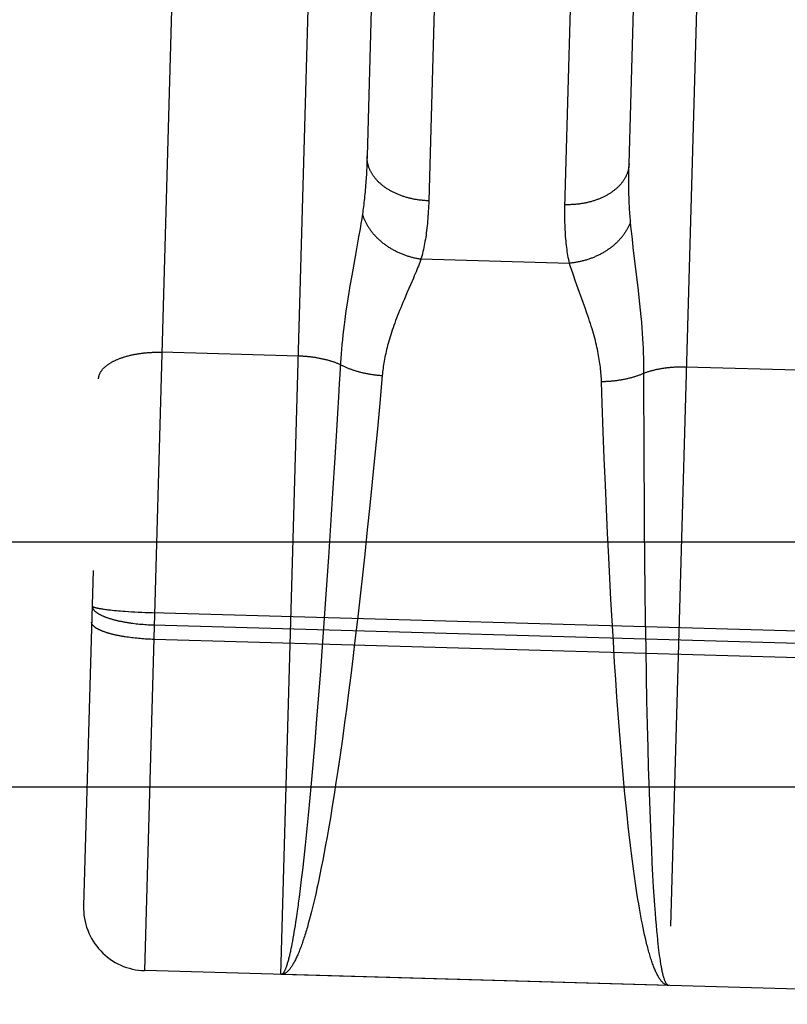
# Model space of a CAD drawing. Header units: inches. Extents: x 0 to 142, y 0 to 92.
# Tile 6 of 65: x 54.524 to 54.89, y 5.247 to 5.716. Entities that reach past the tile are written whole.
import ezdxf

# ---------------------------------------------------------------- set-up
doc = ezdxf.new("R2010")
doc.units = ezdxf.units.IN
doc.header["$LTSCALE"] = 7.824912
doc.header["$MEASUREMENT"] = 0
doc.linetypes.add('HIDDEN', pattern=[0.2, 0.1, -0.1])
doc.layers.get('0').update_dxf_attribs({"linetype": 'CONTINUOUS'})
doc.layers.add('02___PRT_ALL_AXES', color=7, linetype='CONTINUOUS')
doc.layers.add('DEFAULT_2', color=8, linetype='HIDDEN')

msp = doc.modelspace()

# ---------------------------------------------------------------- linework, layer by layer
at = {"color": 3, "linetype": 'Continuous'}
for p, q in [((34.33042, 5.46709), (57.17142, 5.46709)), ((57.28842, 5.35009), (34.21342, 5.35009))]:
    msp.add_line(p, q, dxfattribs=at)
at = {"layer": '02___PRT_ALL_AXES', "color": 8, "linetype": 'HIDDEN'}
msp.add_line((55.14865, 5.24655), (54.58388, 5.26259), dxfattribs=at)
at = {"layer": 'DEFAULT_2', "color": 8, "linetype": 'HIDDEN'}
for p, q in [((54.58388, 5.26259), (54.63456, 7.04687)), ((54.60372, 7.01773), (54.55474, 5.29344)), ((54.64885, 5.26074), (54.67187, 6.07121)), ((54.8568, 6.06596), (54.83378, 5.25549)), ((54.72915, 5.97473), (54.71935, 5.62965)), ((54.7843, 5.62654), (54.79409, 5.97156)), ((54.69866, 5.95796), (54.68994, 5.65088)), ((54.81489, 5.64733), (54.82362, 5.95441)), ((54.68987, 5.64845), (54.68977, 5.64607)), ((54.68994, 5.65088), (54.68987, 5.64845)), ((54.81479, 5.64252), (54.81483, 5.6449)), ((54.81483, 5.6449), (54.81489, 5.64733)), ((54.81477, 5.6402), (54.81479, 5.64252)), ((54.81477, 5.63792), (54.81477, 5.6402)), ((54.81478, 5.63569), (54.81477, 5.63792)), ((54.68736, 5.62108), (54.68699, 5.61877)), ((54.6877, 5.62329), (54.68736, 5.62108)), ((54.81578, 5.61744), (54.81556, 5.61966)), ((54.68659, 5.61633), (54.68591, 5.61242)), ((54.68699, 5.61877), (54.68659, 5.61633)), ((54.81602, 5.6151), (54.81578, 5.61744)), ((54.81629, 5.61264), (54.81602, 5.6151)), ((54.68591, 5.61242), (54.6849, 5.60672)), ((54.81937, 5.58683), (54.8169, 5.60732)), ((54.71565, 5.60193), (54.78645, 5.59991)), ((54.68261, 5.594), (54.68176, 5.58912)), ((54.71202, 5.59279), (54.71063, 5.58954)), ((54.78994, 5.58951), (54.78918, 5.59164)), ((54.68176, 5.58912), (54.68123, 5.58596)), ((54.71063, 5.58954), (54.70913, 5.58605)), ((54.79297, 5.58121), (54.78994, 5.58951)), ((54.81974, 5.5836), (54.81937, 5.58683)), ((54.68074, 5.58291), (54.68028, 5.57997)), ((54.68123, 5.58596), (54.68074, 5.58291)), ((54.70913, 5.58605), (54.70755, 5.58238)), ((54.82007, 5.58047), (54.81974, 5.5836)), ((54.68028, 5.57997), (54.67985, 5.57714)), ((54.79388, 5.57867), (54.79297, 5.58121)), ((54.82038, 5.57745), (54.82007, 5.58047)), ((54.82066, 5.57455), (54.82038, 5.57745)), ((54.67985, 5.57714), (54.67947, 5.57444)), ((54.8209, 5.57176), (54.82066, 5.57455)), ((54.67866, 5.5681), (54.67839, 5.56572)), ((54.67896, 5.57057), (54.67866, 5.5681)), ((54.82112, 5.56909), (54.8209, 5.57176)), ((54.8213, 5.56653), (54.82112, 5.56909)), ((54.67814, 5.56341), (54.67792, 5.56114)), ((54.67839, 5.56572), (54.67814, 5.56341)), ((54.82146, 5.56405), (54.8213, 5.56653)), ((54.8216, 5.56165), (54.82146, 5.56405)), ((54.67773, 5.55893), (54.67756, 5.55677)), ((54.67792, 5.56114), (54.67773, 5.55893)), ((54.82171, 5.55933), (54.8216, 5.56165)), ((54.8218, 5.55706), (54.82171, 5.55933)), ((54.65723, 5.55559), (54.59183, 5.55745)), ((54.6774, 5.55465), (54.67727, 5.55256)), ((54.67756, 5.55677), (54.6774, 5.55465)), ((54.82187, 5.55484), (54.8218, 5.55706)), ((54.82192, 5.55267), (54.82187, 5.55484)), ((54.67727, 5.55256), (54.67695, 5.54697)), ((54.82195, 5.55054), (54.82192, 5.55267)), ((54.90713, 5.5485), (54.84174, 5.55035)), ((54.67695, 5.54697), (54.67668, 5.54237)), ((54.69717, 5.54634), (54.69597, 5.53314)), ((54.67668, 5.54237), (54.67631, 5.53613)), ((54.80209, 5.53311), (54.80174, 5.54337)), ((54.82198, 5.53669), (54.82197, 5.54132)), ((54.67631, 5.53613), (54.67584, 5.52821)), ((54.82199, 5.53042), (54.82198, 5.53669)), ((54.69597, 5.53314), (54.69483, 5.52098)), ((54.80259, 5.51946), (54.80209, 5.53311)), ((54.82201, 5.52406), (54.82199, 5.53042)), ((54.67584, 5.52821), (54.67536, 5.52016)), ((54.69483, 5.52098), (54.69363, 5.50847)), ((54.82204, 5.51436), (54.82201, 5.52406)), ((54.67536, 5.52016), (54.67455, 5.50704)), ((54.80307, 5.50695), (54.80259, 5.51946)), ((54.82211, 5.49952), (54.82204, 5.51436)), ((54.67455, 5.50704), (54.67351, 5.49031)), ((54.69363, 5.50847), (54.69238, 5.49568)), ((54.80359, 5.49414), (54.80307, 5.50695)), ((54.82216, 5.49115), (54.82211, 5.49952)), ((54.69238, 5.49568), (54.69123, 5.48431)), ((54.80408, 5.48274), (54.80359, 5.49414)), ((54.67351, 5.49031), (54.67252, 5.47505)), ((54.82228, 5.4742), (54.82216, 5.49115)), ((54.69123, 5.48431), (54.69005, 5.4728)), ((54.80461, 5.4712), (54.80408, 5.48274)), ((54.67252, 5.47505), (54.67151, 5.45968)), ((54.82241, 5.45882), (54.82228, 5.4742)), ((54.69005, 5.4728), (54.68882, 5.4612)), ((54.80517, 5.45956), (54.80461, 5.4712)), ((54.68882, 5.4612), (54.68774, 5.45122)), ((54.67151, 5.45968), (54.67046, 5.4443)), ((54.80568, 5.44954), (54.80517, 5.45956)), ((54.82258, 5.4434), (54.82241, 5.45882)), ((54.68774, 5.45122), (54.68663, 5.44123)), ((54.80621, 5.4395), (54.80568, 5.44954)), ((54.67046, 5.4443), (54.6695, 5.4307)), ((54.68663, 5.44123), (54.68549, 5.43126)), ((54.82276, 5.42974), (54.82258, 5.4434)), ((54.80678, 5.42948), (54.80621, 5.4395)), ((54.56337, 5.43511), (54.56382, 5.43504)), ((54.56382, 5.43504), (54.5643, 5.43497)), ((54.5643, 5.43497), (54.56479, 5.43491)), ((54.56479, 5.43491), (54.56531, 5.43484)), ((54.56531, 5.43484), (54.56584, 5.43477)), ((54.56584, 5.43477), (54.56639, 5.4347)), ((54.56639, 5.4347), (54.56696, 5.43464)), ((54.56696, 5.43464), (54.56754, 5.43457)), ((54.56754, 5.43457), (54.56845, 5.43447)), ((54.56845, 5.43447), (54.56939, 5.43438)), ((54.56939, 5.43438), (54.57037, 5.43429)), ((54.57037, 5.43429), (54.57138, 5.4342)), ((54.57138, 5.4342), (54.57243, 5.43411)), ((54.57243, 5.43411), (54.5735, 5.43403)), ((54.5735, 5.43403), (54.5746, 5.43394)), ((54.5746, 5.43394), (54.5761, 5.43384)), ((54.5761, 5.43384), (54.57764, 5.43374)), ((54.57764, 5.43374), (54.57922, 5.43365)), ((54.57922, 5.43365), (54.58083, 5.43357)), ((54.58083, 5.43357), (54.58246, 5.43349)), ((54.58246, 5.43349), (54.58412, 5.43342)), ((54.58412, 5.43342), (54.58579, 5.43335)), ((54.58579, 5.43335), (54.58746, 5.43329)), ((54.58746, 5.43329), (55.15392, 5.4172)), ((54.57907, 5.42812), (54.57986, 5.42803)), ((54.57986, 5.42803), (54.58067, 5.42794)), ((54.58067, 5.42794), (54.58148, 5.42786)), ((54.58148, 5.42786), (54.5823, 5.42779)), ((54.5823, 5.42779), (54.58313, 5.42772)), ((54.58313, 5.42772), (54.58395, 5.42766)), ((54.58395, 5.42766), (54.58479, 5.4276)), ((54.58479, 5.4276), (54.58562, 5.42755)), ((54.58562, 5.42755), (54.58646, 5.42751)), ((54.58646, 5.42751), (54.5873, 5.42747)), ((54.5873, 5.42747), (54.58814, 5.42744)), ((54.58814, 5.42744), (55.15333, 5.41139)), ((54.6695, 5.4307), (54.66853, 5.41722)), ((54.68549, 5.43126), (54.68433, 5.42134)), ((54.80737, 5.4195), (54.80678, 5.42948)), ((54.82296, 5.4162), (54.82276, 5.42974)), ((54.57614, 5.42152), (54.57538, 5.42163)), ((54.57691, 5.42142), (54.57614, 5.42152)), ((54.57769, 5.42132), (54.57691, 5.42142)), ((54.57847, 5.42122), (54.57769, 5.42132)), ((54.57927, 5.42114), (54.57847, 5.42122)), ((54.58007, 5.42105), (54.57927, 5.42114)), ((54.58088, 5.42097), (54.58007, 5.42105)), ((54.5817, 5.4209), (54.58088, 5.42097)), ((54.58252, 5.42083), (54.5817, 5.4209)), ((54.58334, 5.42077), (54.58252, 5.42083)), ((54.58417, 5.42072), (54.58334, 5.42077)), ((54.58501, 5.42067), (54.58417, 5.42072)), ((54.58584, 5.42062), (54.58501, 5.42067)), ((54.58668, 5.42058), (54.58584, 5.42062)), ((54.58752, 5.42055), (54.58668, 5.42058)), ((54.58836, 5.42052), (54.58752, 5.42055)), ((55.15356, 5.40447), (54.58836, 5.42052)), ((54.68433, 5.42134), (54.68315, 5.41149)), ((54.80799, 5.40959), (54.80737, 5.4195)), ((54.66853, 5.41722), (54.66766, 5.40554)), ((54.82319, 5.40279), (54.82296, 5.4162)), ((54.68315, 5.41149), (54.68213, 5.4033)), ((54.80853, 5.40135), (54.80799, 5.40959)), ((54.66766, 5.40554), (54.66677, 5.39401)), ((54.68213, 5.4033), (54.6811, 5.39519)), ((54.80909, 5.39318), (54.80853, 5.40135)), ((54.82342, 5.3912), (54.82319, 5.40279)), ((54.6811, 5.39519), (54.68006, 5.38719)), ((54.66677, 5.39401), (54.66587, 5.38273)), ((54.80968, 5.38511), (54.80909, 5.39318)), ((54.82367, 5.37984), (54.82342, 5.3912)), ((54.68006, 5.38719), (54.67921, 5.38088)), ((54.81028, 5.37716), (54.80968, 5.38511)), ((54.66587, 5.38273), (54.66497, 5.37173)), ((54.67921, 5.38088), (54.67815, 5.37311)), ((54.81091, 5.36934), (54.81028, 5.37716)), ((54.82394, 5.36877), (54.82367, 5.37984)), ((54.66497, 5.37173), (54.66419, 5.36256)), ((54.67815, 5.37311), (54.67707, 5.3655)), ((54.81155, 5.36168), (54.81091, 5.36934)), ((54.8242, 5.35953), (54.82394, 5.36877)), ((54.66419, 5.36256), (54.6634, 5.35367)), ((54.67707, 5.3655), (54.67598, 5.35805)), ((54.81222, 5.35418), (54.81155, 5.36168)), ((54.67598, 5.35805), (54.6751, 5.35223)), ((54.82443, 5.35204), (54.8242, 5.35953)), ((54.6634, 5.35367), (54.66262, 5.34506)), ((54.6751, 5.35223), (54.67421, 5.34653)), ((54.81277, 5.34832), (54.81222, 5.35418)), ((54.82472, 5.3433), (54.82443, 5.35204)), ((54.81333, 5.34258), (54.81277, 5.34832)), ((54.66262, 5.34506), (54.66183, 5.33677)), ((54.67421, 5.34653), (54.67332, 5.34096)), ((54.8139, 5.33696), (54.81333, 5.34258)), ((54.82503, 5.33487), (54.82472, 5.3433)), ((54.67332, 5.34096), (54.67243, 5.33552)), ((54.66183, 5.33677), (54.66104, 5.32882)), ((54.67243, 5.33552), (54.67153, 5.33024)), ((54.81448, 5.33149), (54.8139, 5.33696)), ((54.82536, 5.32677), (54.82503, 5.33487)), ((54.66104, 5.32882), (54.66038, 5.32246)), ((54.67153, 5.33024), (54.67085, 5.32637)), ((54.81493, 5.32748), (54.81448, 5.33149)), ((54.67085, 5.32637), (54.67017, 5.32259)), ((54.81554, 5.32226), (54.81493, 5.32748)), ((54.82565, 5.32028), (54.82536, 5.32677)), ((54.66038, 5.32246), (54.65973, 5.31636)), ((54.67017, 5.32259), (54.66949, 5.31891)), ((54.81601, 5.31845), (54.81554, 5.32226)), ((54.82595, 5.31405), (54.82565, 5.32028)), ((54.65973, 5.31636), (54.65907, 5.31053)), ((54.6688, 5.31531), (54.66812, 5.31181)), ((54.66949, 5.31891), (54.6688, 5.31531)), ((54.81648, 5.31473), (54.81601, 5.31845)), ((54.81696, 5.3111), (54.81648, 5.31473)), ((54.65907, 5.31053), (54.65855, 5.30607)), ((54.66812, 5.31181), (54.66743, 5.30841)), ((54.81744, 5.30757), (54.81696, 5.3111)), ((54.82627, 5.30809), (54.82595, 5.31405)), ((54.65855, 5.30607), (54.65803, 5.30179)), ((54.66743, 5.30841), (54.66674, 5.30511)), ((54.81793, 5.30414), (54.81744, 5.30757)), ((54.8266, 5.3024), (54.82627, 5.30809)), ((54.65803, 5.30179), (54.65751, 5.2977)), ((54.66605, 5.30192), (54.66559, 5.29985)), ((54.81843, 5.30081), (54.81793, 5.30414)), ((54.81877, 5.29864), (54.81843, 5.30081)), ((54.82687, 5.29805), (54.8266, 5.3024)), ((54.66467, 5.29584), (54.66421, 5.29392)), ((54.66513, 5.29782), (54.66467, 5.29584)), ((54.66559, 5.29985), (54.66513, 5.29782)), ((54.81911, 5.29652), (54.81877, 5.29864)), ((54.81945, 5.29445), (54.81911, 5.29652)), ((54.82715, 5.29389), (54.82687, 5.29805)), ((54.65661, 5.29102), (54.65623, 5.28834)), ((54.657, 5.29381), (54.65661, 5.29102)), ((54.66375, 5.29204), (54.66329, 5.29021)), ((54.66421, 5.29392), (54.66375, 5.29204)), ((54.8198, 5.29243), (54.81945, 5.29445)), ((54.82015, 5.29045), (54.8198, 5.29243)), ((54.82744, 5.28993), (54.82715, 5.29389)), ((54.65623, 5.28834), (54.65585, 5.28578)), ((54.66237, 5.2867), (54.66191, 5.28503)), ((54.66283, 5.28843), (54.66237, 5.2867)), ((54.66329, 5.29021), (54.66283, 5.28843)), ((54.8205, 5.28852), (54.82015, 5.29045)), ((54.82086, 5.28665), (54.8205, 5.28852)), ((54.82121, 5.28482), (54.82086, 5.28665)), ((54.82767, 5.28708), (54.82744, 5.28993)), ((54.8279, 5.28435), (54.82767, 5.28708)), ((54.65534, 5.28255), (54.65509, 5.28101)), ((54.6556, 5.28414), (54.65534, 5.28255)), ((54.65585, 5.28578), (54.6556, 5.28414)), ((54.82157, 5.28305), (54.82121, 5.28482)), ((54.82194, 5.28132), (54.82157, 5.28305)), ((54.82813, 5.28173), (54.8279, 5.28435)), ((54.82837, 5.27923), (54.82813, 5.28173)), ((54.65459, 5.2781), (54.65434, 5.27672)), ((54.65484, 5.27953), (54.65459, 5.2781)), ((54.65509, 5.28101), (54.65484, 5.27953)), ((54.8223, 5.27965), (54.82194, 5.28132)), ((54.82267, 5.27803), (54.8223, 5.27965)), ((54.82853, 5.27763), (54.82837, 5.27923)), ((54.65409, 5.2754), (54.65385, 5.27414)), ((54.65434, 5.27672), (54.65409, 5.2754)), ((54.82895, 5.27386), (54.82878, 5.27533)), ((54.82912, 5.27244), (54.82895, 5.27386)), ((54.82929, 5.27108), (54.82912, 5.27244)), ((54.82946, 5.26978), (54.82929, 5.27108)), ((54.82964, 5.26853), (54.82946, 5.26978)), ((54.82981, 5.26733), (54.82964, 5.26853)), ((54.83378, 5.25549), (54.64885, 5.26074))]:
    msp.add_line(p, q, dxfattribs=at)
for points in [[(54.71935, 5.62965), (54.71893, 5.62967), (54.71851, 5.62968), (54.71809, 5.62971), (54.71767, 5.62973), (54.71725, 5.62976), (54.71684, 5.6298), (54.71642, 5.62983), (54.716, 5.62988), (54.71558, 5.62992), (54.71517, 5.62997), (54.71475, 5.63003), (54.71434, 5.63008), (54.71393, 5.63014), (54.71351, 5.63021), (54.7131, 5.63028), (54.7127, 5.63035), (54.71229, 5.63043), (54.71188, 5.63051), (54.71148, 5.6306), (54.71107, 5.63068), (54.71067, 5.63078), (54.71027, 5.63087), (54.70988, 5.63097), (54.70948, 5.63108), (54.70909, 5.63118), (54.7087, 5.6313), (54.70831, 5.63141), (54.70792, 5.63153), (54.70754, 5.63165), (54.70716, 5.63178), (54.70678, 5.63191), (54.7064, 5.63204), (54.70603, 5.63218), (54.70565, 5.63232), (54.70529, 5.63246), (54.70492, 5.63261), (54.70456, 5.63276), (54.7042, 5.63291), (54.70384, 5.63307), (54.70349, 5.63323), (54.70314, 5.63339), (54.70279, 5.63356), (54.70245, 5.63373), (54.70211, 5.6339), (54.70177, 5.63408), (54.70144, 5.63426), (54.70111, 5.63444), (54.70078, 5.63463), (54.70046, 5.63482), (54.70014, 5.63501), (54.69983, 5.6352), (54.69952, 5.6354), (54.69921, 5.6356), (54.69891, 5.63581), (54.69861, 5.63601), (54.69832, 5.63622), (54.69803, 5.63643), (54.69774, 5.63665), (54.69746, 5.63686), (54.69719, 5.63708), (54.69691, 5.63731), (54.69665, 5.63753), (54.69638, 5.63776), (54.69613, 5.63799), (54.69587, 5.63822), (54.69562, 5.63845), (54.69538, 5.63869), (54.69514, 5.63893), (54.69491, 5.63917), (54.69468, 5.63941), (54.69445, 5.63966), (54.69423, 5.63991), (54.69402, 5.64016), (54.69381, 5.64041), (54.69361, 5.64066), (54.69341, 5.64092), (54.69321, 5.64117), (54.69302, 5.64143), (54.69284, 5.64169), (54.69266, 5.64195), (54.69249, 5.64222), (54.69232, 5.64248), (54.69216, 5.64275), (54.69201, 5.64302), (54.69185, 5.64328), (54.69171, 5.64355), (54.69157, 5.64383), (54.69144, 5.6441), (54.69131, 5.64437), (54.69118, 5.64465), (54.69107, 5.64493), (54.69096, 5.6452), (54.69085, 5.64548), (54.69075, 5.64576), (54.69066, 5.64604), (54.69057, 5.64632), (54.69048, 5.6466), (54.69041, 5.64689), (54.69034, 5.64717), (54.69027, 5.64745), (54.69021, 5.64774), (54.69016, 5.64802), (54.69011, 5.6483), (54.69007, 5.64859), (54.69003, 5.64887), (54.69, 5.64916), (54.68998, 5.64945), (54.68996, 5.64973), (54.68995, 5.65002), (54.68994, 5.6503), (54.68994, 5.65059), (54.68994, 5.65088)], [(54.68977, 5.64607), (54.68966, 5.64375), (54.6896, 5.6426)], [(54.81489, 5.64733), (54.81488, 5.64704), (54.81487, 5.64676), (54.81484, 5.64647), (54.81481, 5.64619), (54.81478, 5.6459), (54.81474, 5.64562), (54.81469, 5.64533), (54.81464, 5.64505), (54.81458, 5.64477), (54.81452, 5.64449), (54.81445, 5.64421), (54.81437, 5.64393), (54.81429, 5.64365), (54.8142, 5.64337), (54.81411, 5.64309), (54.81401, 5.64282), (54.81391, 5.64254), (54.8138, 5.64227), (54.81368, 5.64199), (54.81356, 5.64172), (54.81343, 5.64145), (54.8133, 5.64118), (54.81316, 5.64091), (54.81302, 5.64065), (54.81287, 5.64038), (54.81272, 5.64012), (54.81256, 5.63986), (54.81239, 5.6396), (54.81222, 5.63934), (54.81204, 5.63908), (54.81186, 5.63883), (54.81167, 5.63857), (54.81148, 5.63832), (54.81128, 5.63807), (54.81108, 5.63782), (54.81087, 5.63758), (54.81066, 5.63734), (54.81044, 5.63709), (54.81022, 5.63686), (54.80999, 5.63662), (54.80976, 5.63638), (54.80952, 5.63615), (54.80928, 5.63592), (54.80903, 5.6357), (54.80878, 5.63547), (54.80852, 5.63525), (54.80826, 5.63503), (54.80799, 5.63481), (54.80772, 5.6346), (54.80744, 5.63438), (54.80716, 5.63418), (54.80688, 5.63397), (54.80659, 5.63377), (54.8063, 5.63356), (54.806, 5.63337), (54.8057, 5.63317), (54.8054, 5.63298), (54.80509, 5.63279), (54.80477, 5.6326), (54.80446, 5.63242), (54.80414, 5.63224), (54.80381, 5.63206), (54.80348, 5.63189), (54.80315, 5.63172), (54.80282, 5.63155), (54.80248, 5.63139), (54.80213, 5.63123), (54.80179, 5.63107), (54.80144, 5.63092), (54.80109, 5.63077), (54.80073, 5.63062), (54.80037, 5.63048), (54.80001, 5.63034), (54.79964, 5.6302), (54.79928, 5.63007), (54.79891, 5.62994), (54.79853, 5.62981), (54.79816, 5.62969), (54.79778, 5.62957), (54.7974, 5.62945), (54.79701, 5.62934), (54.79663, 5.62924), (54.79624, 5.62913), (54.79585, 5.62903), (54.79545, 5.62894), (54.79506, 5.62884), (54.79466, 5.62875), (54.79426, 5.62867), (54.79386, 5.62859), (54.79346, 5.62851), (54.79306, 5.62844), (54.79265, 5.62837), (54.79224, 5.6283), (54.79184, 5.62824), (54.79143, 5.62818), (54.79101, 5.62813), (54.7906, 5.62808), (54.79019, 5.62803), (54.78977, 5.62799), (54.78936, 5.62795), (54.78894, 5.62792), (54.78853, 5.62789), (54.78811, 5.62786), (54.78769, 5.62784), (54.78727, 5.62782), (54.78685, 5.62781), (54.78643, 5.6278), (54.78601, 5.62779), (54.78559, 5.62779), (54.78517, 5.62779), (54.78475, 5.6278), (54.78433, 5.62781)], [(54.6896, 5.6426), (54.68947, 5.64035), (54.6894, 5.63925), (54.68932, 5.63815), (54.68924, 5.63707), (54.68915, 5.63601), (54.68907, 5.63495), (54.68897, 5.63391), (54.68888, 5.63288), (54.68878, 5.63186), (54.68867, 5.63086), (54.68856, 5.62987), (54.68845, 5.62889), (54.68834, 5.62792), (54.68822, 5.62697), (54.6881, 5.62603), (54.68797, 5.6251), (54.68784, 5.62419), (54.6877, 5.62329)], [(54.81556, 5.61966), (54.81548, 5.62056), (54.8154, 5.62148), (54.81533, 5.62242), (54.81526, 5.62336), (54.8152, 5.62432), (54.81514, 5.62529), (54.81508, 5.62627), (54.81503, 5.62727), (54.81498, 5.62828), (54.81494, 5.6293), (54.8149, 5.63033), (54.81487, 5.63138), (54.81484, 5.63244), (54.81481, 5.63351), (54.8148, 5.63459), (54.81478, 5.63569)], [(54.71935, 5.62965), (54.71931, 5.62839), (54.71926, 5.62714), (54.71921, 5.62591), (54.71914, 5.62469), (54.71907, 5.62349), (54.71899, 5.62231), (54.7189, 5.62114), (54.7188, 5.61998), (54.71869, 5.61885), (54.71858, 5.61773), (54.71846, 5.61662), (54.71833, 5.61553), (54.71819, 5.61446), (54.71804, 5.6134), (54.71788, 5.61236), (54.71772, 5.61133), (54.71755, 5.61032), (54.71737, 5.60933), (54.71718, 5.60835), (54.71699, 5.60739), (54.71678, 5.60644), (54.71657, 5.60551), (54.71636, 5.60459), (54.71613, 5.60369), (54.7159, 5.6028), (54.71565, 5.60193)], [(54.78645, 5.59991), (54.78626, 5.6008), (54.78607, 5.6017), (54.7859, 5.60261), (54.78573, 5.60354), (54.78558, 5.60448), (54.78543, 5.60544), (54.78529, 5.60642), (54.78515, 5.6074), (54.78503, 5.60841), (54.78492, 5.60943), (54.78481, 5.61046), (54.78472, 5.61151), (54.78463, 5.61257), (54.78455, 5.61365), (54.78448, 5.61475), (54.78442, 5.61586), (54.78437, 5.61698), (54.78433, 5.61812), (54.7843, 5.61928), (54.78427, 5.62045), (54.78426, 5.62164), (54.78426, 5.62284), (54.78426, 5.62406), (54.78427, 5.62529), (54.7843, 5.62654)], [(54.6877, 5.62329), (54.68781, 5.62295), (54.68791, 5.62261), (54.68803, 5.62228), (54.68815, 5.62194), (54.68827, 5.62161), (54.6884, 5.62127), (54.68854, 5.62094), (54.68868, 5.62061), (54.68883, 5.62027), (54.68898, 5.61994), (54.68914, 5.61961), (54.6893, 5.61929), (54.68947, 5.61896), (54.68965, 5.61863), (54.68983, 5.61831), (54.69001, 5.61799), (54.6902, 5.61766), (54.6904, 5.61735), (54.6906, 5.61703), (54.69081, 5.61671), (54.69102, 5.6164), (54.69124, 5.61608), (54.69146, 5.61577), (54.69169, 5.61546), (54.69192, 5.61516), (54.69216, 5.61485), (54.6924, 5.61455), (54.69264, 5.61425), (54.6929, 5.61395), (54.69315, 5.61365), (54.69341, 5.61336), (54.69368, 5.61307), (54.69395, 5.61278), (54.69422, 5.61249), (54.6945, 5.61221), (54.69479, 5.61193), (54.69508, 5.61165), (54.69537, 5.61137), (54.69567, 5.6111), (54.69597, 5.61083), (54.69627, 5.61056), (54.69658, 5.6103), (54.69689, 5.61004), (54.69721, 5.60978), (54.69753, 5.60953), (54.69786, 5.60928), (54.69819, 5.60903), (54.69852, 5.60878), (54.69885, 5.60854), (54.69919, 5.6083), (54.69954, 5.60807), (54.69988, 5.60784), (54.70023, 5.60761), (54.70058, 5.60739), (54.70094, 5.60717), (54.7013, 5.60695), (54.70166, 5.60674), (54.70203, 5.60653), (54.70239, 5.60632), (54.70277, 5.60612), (54.70314, 5.60592), (54.70352, 5.60573), (54.70389, 5.60554), (54.70428, 5.60536), (54.70466, 5.60517), (54.70505, 5.605), (54.70543, 5.60482), (54.70583, 5.60466), (54.70622, 5.60449), (54.70661, 5.60433), (54.70701, 5.60417), (54.70741, 5.60402), (54.70781, 5.60387), (54.70821, 5.60373), (54.70862, 5.60359), (54.70902, 5.60346), (54.70943, 5.60333), (54.70984, 5.6032), (54.71025, 5.60308), (54.71066, 5.60296), (54.71107, 5.60285), (54.71148, 5.60274), (54.7119, 5.60264), (54.71231, 5.60254), (54.71273, 5.60245), (54.71314, 5.60236), (54.71356, 5.60228), (54.71398, 5.6022), (54.7144, 5.60212), (54.71482, 5.60205), (54.71524, 5.60199), (54.71565, 5.60193)], [(54.81556, 5.61966), (54.81544, 5.61932), (54.81532, 5.61899), (54.81518, 5.61867), (54.81505, 5.61834), (54.8149, 5.61801), (54.81475, 5.61768), (54.8146, 5.61736), (54.81444, 5.61703), (54.81427, 5.61671), (54.8141, 5.61639), (54.81392, 5.61607), (54.81374, 5.61575), (54.81355, 5.61544), (54.81336, 5.61512), (54.81316, 5.61481), (54.81296, 5.61449), (54.81275, 5.61418), (54.81254, 5.61388), (54.81232, 5.61357), (54.81209, 5.61327), (54.81186, 5.61296), (54.81163, 5.61266), (54.81139, 5.61237), (54.81115, 5.61207), (54.8109, 5.61178), (54.81064, 5.61148), (54.81038, 5.6112), (54.81012, 5.61091), (54.80985, 5.61063), (54.80958, 5.61035), (54.8093, 5.61007), (54.80902, 5.60979), (54.80873, 5.60952), (54.80844, 5.60925), (54.80815, 5.60898), (54.80785, 5.60872), (54.80754, 5.60845), (54.80724, 5.6082), (54.80692, 5.60794), (54.80661, 5.60769), (54.80629, 5.60744), (54.80597, 5.60719), (54.80564, 5.60695), (54.80531, 5.60671), (54.80497, 5.60648), (54.80463, 5.60624), (54.80429, 5.60601), (54.80395, 5.60579), (54.8036, 5.60557), (54.80324, 5.60535), (54.80289, 5.60513), (54.80253, 5.60492), (54.80217, 5.60472), (54.8018, 5.60451), (54.80144, 5.60431), (54.80106, 5.60412), (54.80069, 5.60392), (54.80031, 5.60374), (54.79994, 5.60355), (54.79955, 5.60337), (54.79917, 5.6032), (54.79878, 5.60303), (54.79839, 5.60286), (54.798, 5.60269), (54.79761, 5.60253), (54.79721, 5.60238), (54.79681, 5.60223), (54.79642, 5.60208), (54.79601, 5.60194), (54.79561, 5.6018), (54.79521, 5.60167), (54.7948, 5.60154), (54.79439, 5.60142), (54.79398, 5.60129), (54.79357, 5.60118), (54.79316, 5.60107), (54.79274, 5.60096), (54.79233, 5.60086), (54.79191, 5.60076), (54.7915, 5.60067), (54.79108, 5.60058), (54.79066, 5.6005), (54.79024, 5.60042), (54.78982, 5.60034), (54.7894, 5.60027), (54.78898, 5.60021), (54.78856, 5.60015), (54.78813, 5.60009), (54.78771, 5.60004), (54.78729, 5.59999), (54.78687, 5.59995), (54.78645, 5.59991)], [(54.8169, 5.60732), (54.81643, 5.61136), (54.81629, 5.61264)], [(54.6849, 5.60672), (54.68406, 5.6021), (54.68261, 5.594)], [(54.71565, 5.60193), (54.71536, 5.60112), (54.71505, 5.60029), (54.71473, 5.59944), (54.71439, 5.59856), (54.71403, 5.59766), (54.71366, 5.59674), (54.71328, 5.59579)], [(54.78918, 5.59164), (54.78847, 5.59366), (54.78814, 5.59463), (54.78782, 5.59557), (54.78752, 5.59649), (54.78723, 5.59738), (54.78696, 5.59825), (54.7867, 5.59909), (54.78645, 5.59991)], [(54.71328, 5.59579), (54.71246, 5.59382), (54.71202, 5.59279)], [(54.70755, 5.58238), (54.70703, 5.58113), (54.70598, 5.57863)], [(54.70598, 5.57863), (54.70547, 5.57738), (54.70498, 5.57614), (54.70449, 5.57491), (54.70403, 5.5737), (54.70357, 5.57251), (54.70314, 5.57134), (54.70272, 5.57019), (54.70232, 5.56905), (54.70194, 5.56794), (54.70158, 5.56685), (54.70123, 5.56577), (54.7009, 5.56472), (54.70059, 5.56369), (54.7003, 5.56267), (54.70002, 5.56167), (54.69975, 5.56069), (54.6995, 5.55972), (54.69926, 5.55876), (54.69904, 5.55782), (54.69883, 5.55689), (54.69863, 5.55597), (54.69844, 5.55506), (54.69826, 5.55415), (54.6981, 5.55326), (54.69795, 5.55237), (54.69781, 5.55149), (54.69768, 5.55062), (54.69756, 5.54975), (54.69745, 5.54889), (54.69735, 5.54804), (54.69726, 5.54719), (54.69717, 5.54634)], [(54.80174, 5.54337), (54.80171, 5.54422), (54.80167, 5.54507), (54.80162, 5.54593), (54.80155, 5.5468), (54.80148, 5.54767), (54.8014, 5.54855), (54.80131, 5.54943), (54.80121, 5.55033), (54.8011, 5.55123), (54.80097, 5.55214), (54.80084, 5.55306), (54.80069, 5.55399), (54.80053, 5.55494), (54.80036, 5.55589), (54.80018, 5.55686), (54.79999, 5.55784), (54.79978, 5.55884), (54.79955, 5.55985), (54.79931, 5.56088), (54.79906, 5.56193), (54.79879, 5.563), (54.79851, 5.56409), (54.79821, 5.5652), (54.79789, 5.56634), (54.79756, 5.56749), (54.7972, 5.56867), (54.79684, 5.56986), (54.79646, 5.57108), (54.79606, 5.57231), (54.79564, 5.57356), (54.79522, 5.57483), (54.79478, 5.57611), (54.79388, 5.57867)], [(54.67947, 5.57444), (54.67929, 5.57312), (54.67896, 5.57057)], [(54.56188, 5.5447), (54.56189, 5.54489), (54.5619, 5.54508), (54.56192, 5.54527), (54.56195, 5.54546), (54.56198, 5.54565), (54.56202, 5.54584), (54.56206, 5.54603), (54.56211, 5.54622), (54.56217, 5.54641), (54.56223, 5.54659), (54.56229, 5.54678), (54.56237, 5.54697), (54.56245, 5.54715), (54.56253, 5.54734), (54.56262, 5.54752), (54.56272, 5.54771), (54.56282, 5.54789), (54.56293, 5.54807), (54.56304, 5.54825), (54.56316, 5.54843), (54.56328, 5.54861), (54.56341, 5.54879), (54.56355, 5.54897), (54.56369, 5.54914), (54.56384, 5.54932), (54.56399, 5.54949), (54.56415, 5.54967), (54.56431, 5.54984), (54.56448, 5.55001), (54.56465, 5.55018), (54.56483, 5.55035), (54.56502, 5.55051), (54.56521, 5.55068), (54.5654, 5.55084), (54.5656, 5.55101), (54.56581, 5.55117), (54.56602, 5.55133), (54.56623, 5.55149), (54.56645, 5.55165), (54.56668, 5.5518), (54.56691, 5.55196), (54.56715, 5.55211), (54.56739, 5.55226), (54.56763, 5.55241), (54.56788, 5.55256), (54.56814, 5.5527), (54.5684, 5.55285), (54.56866, 5.55299), (54.56893, 5.55313), (54.5692, 5.55327), (54.56948, 5.55341), (54.56976, 5.55354), (54.57005, 5.55367), (54.57034, 5.5538), (54.57064, 5.55393), (54.57093, 5.55406), (54.57124, 5.55419), (54.57155, 5.55431), (54.57186, 5.55443), (54.57217, 5.55455), (54.57249, 5.55467), (54.57281, 5.55478), (54.57314, 5.55489), (54.57347, 5.55501), (54.5738, 5.55511), (54.57414, 5.55522), (54.57448, 5.55532), (54.57483, 5.55543), (54.57518, 5.55552), (54.57553, 5.55562), (54.57588, 5.55572), (54.57624, 5.55581), (54.5766, 5.5559), (54.57696, 5.55599), (54.57733, 5.55607), (54.5777, 5.55616), (54.57807, 5.55624), (54.57845, 5.55631), (54.57882, 5.55639), (54.5792, 5.55646), (54.57959, 5.55653), (54.57997, 5.5566), (54.58036, 5.55667), (54.58075, 5.55673), (54.58114, 5.55679), (54.58153, 5.55685), (54.58193, 5.5569), (54.58233, 5.55696), (54.58273, 5.55701), (54.58313, 5.55706), (54.58353, 5.5571), (54.58394, 5.55714), (54.58434, 5.55718), (54.58475, 5.55722), (54.58516, 5.55726), (54.58557, 5.55729), (54.58598, 5.55732), (54.58639, 5.55734), (54.58681, 5.55737), (54.58722, 5.55739), (54.58764, 5.55741), (54.58806, 5.55742), (54.58847, 5.55744), (54.58889, 5.55745), (54.58931, 5.55746), (54.58973, 5.55746), (54.59015, 5.55746), (54.59057, 5.55746), (54.59099, 5.55746), (54.59141, 5.55746), (54.59183, 5.55745)], [(54.67722, 5.55152), (54.67692, 5.55165), (54.67661, 5.55178), (54.6763, 5.55191), (54.67599, 5.55204), (54.67567, 5.55216), (54.67536, 5.55228), (54.67503, 5.5524), (54.67471, 5.55252), (54.67438, 5.55264), (54.67405, 5.55275), (54.67371, 5.55287), (54.67337, 5.55298), (54.67303, 5.55309), (54.67269, 5.55319), (54.67234, 5.5533), (54.67199, 5.5534), (54.67163, 5.5535), (54.67128, 5.5536), (54.67092, 5.55369), (54.67056, 5.55379), (54.67019, 5.55388), (54.66983, 5.55397), (54.66946, 5.55406), (54.66909, 5.55414), (54.66871, 5.55422), (54.66834, 5.5543), (54.66796, 5.55438), (54.66758, 5.55446), (54.6672, 5.55453), (54.66682, 5.5546), (54.66643, 5.55467), (54.66604, 5.55474), (54.66566, 5.5548), (54.66527, 5.55487), (54.66487, 5.55492), (54.66448, 5.55498), (54.66408, 5.55504), (54.66369, 5.55509), (54.66329, 5.55514), (54.66289, 5.55519), (54.66249, 5.55523), (54.66209, 5.55527), (54.66169, 5.55531), (54.66129, 5.55535), (54.66088, 5.55539), (54.66048, 5.55542), (54.66007, 5.55545), (54.65967, 5.55548), (54.65926, 5.5555), (54.65886, 5.55553), (54.65845, 5.55555), (54.65804, 5.55556), (54.65763, 5.55558), (54.65723, 5.55559)], [(54.67722, 5.55152), (54.67753, 5.55136), (54.67784, 5.5512), (54.67816, 5.55105), (54.67849, 5.55089), (54.67881, 5.55074), (54.67915, 5.55059), (54.67948, 5.55044), (54.67982, 5.5503), (54.68016, 5.55015), (54.68051, 5.55001), (54.68086, 5.54987), (54.68121, 5.54974), (54.68156, 5.5496), (54.68192, 5.54947), (54.68228, 5.54934), (54.68265, 5.54921), (54.68302, 5.54909), (54.68339, 5.54896), (54.68376, 5.54884), (54.68414, 5.54872), (54.68452, 5.54861), (54.6849, 5.54849), (54.68528, 5.54838), (54.68567, 5.54827), (54.68606, 5.54817), (54.68645, 5.54807), (54.68685, 5.54796), (54.68724, 5.54787), (54.68764, 5.54777), (54.68804, 5.54768), (54.68844, 5.54759), (54.68884, 5.5475), (54.68925, 5.54742), (54.68966, 5.54733), (54.69007, 5.54726), (54.69048, 5.54718), (54.69089, 5.54711), (54.6913, 5.54703), (54.69171, 5.54697), (54.69213, 5.5469), (54.69255, 5.54684), (54.69296, 5.54678), (54.69338, 5.54672), (54.6938, 5.54667), (54.69422, 5.54662), (54.69464, 5.54657), (54.69506, 5.54652), (54.69548, 5.54648), (54.69591, 5.54644), (54.69633, 5.5464), (54.69675, 5.54637), (54.69717, 5.54634)], [(54.82197, 5.54132), (54.82196, 5.54845), (54.82195, 5.55054)], [(54.84174, 5.55035), (54.84134, 5.55036), (54.84093, 5.55036), (54.84052, 5.55037), (54.84011, 5.55037), (54.83971, 5.55036), (54.8393, 5.55036), (54.83889, 5.55035), (54.83849, 5.55034), (54.83808, 5.55033), (54.83768, 5.55032), (54.83728, 5.5503), (54.83687, 5.55028), (54.83647, 5.55026), (54.83607, 5.55023), (54.83567, 5.5502), (54.83527, 5.55017), (54.83487, 5.55014), (54.83448, 5.55011), (54.83408, 5.55007), (54.83369, 5.55003), (54.8333, 5.54999), (54.83291, 5.54994), (54.83252, 5.5499), (54.83213, 5.54985), (54.83175, 5.5498), (54.83136, 5.54974), (54.83098, 5.54968), (54.8306, 5.54963), (54.83023, 5.54956), (54.82985, 5.5495), (54.82948, 5.54943), (54.82911, 5.54937), (54.82874, 5.54929), (54.82837, 5.54922), (54.82801, 5.54915), (54.82765, 5.54907), (54.82729, 5.54899), (54.82693, 5.54891), (54.82658, 5.54882), (54.82623, 5.54873), (54.82588, 5.54865), (54.82554, 5.54855), (54.8252, 5.54846), (54.82486, 5.54837), (54.82452, 5.54827), (54.82419, 5.54817), (54.82386, 5.54807), (54.82354, 5.54796), (54.82322, 5.54786), (54.8229, 5.54775), (54.82258, 5.54764), (54.82227, 5.54753), (54.82196, 5.54741)], [(54.82196, 5.54741), (54.82164, 5.54727), (54.82132, 5.54713), (54.82099, 5.54699), (54.82066, 5.54686), (54.82032, 5.54672), (54.81998, 5.54659), (54.81964, 5.54646), (54.81929, 5.54634), (54.81894, 5.54621), (54.81859, 5.54609), (54.81823, 5.54597), (54.81788, 5.54585), (54.81751, 5.54574), (54.81715, 5.54563), (54.81678, 5.54552), (54.81641, 5.54541), (54.81603, 5.54531), (54.81565, 5.54521), (54.81527, 5.54511), (54.81489, 5.54501), (54.81451, 5.54492), (54.81412, 5.54482), (54.81373, 5.54473), (54.81334, 5.54465), (54.81294, 5.54456), (54.81255, 5.54448), (54.81215, 5.54441), (54.81175, 5.54433), (54.81134, 5.54426), (54.81094, 5.54419), (54.81053, 5.54412), (54.81012, 5.54406), (54.80972, 5.54399), (54.8093, 5.54394), (54.80889, 5.54388), (54.80848, 5.54383), (54.80806, 5.54378), (54.80765, 5.54373), (54.80723, 5.54369), (54.80681, 5.54364), (54.80639, 5.5436), (54.80597, 5.54357), (54.80555, 5.54354), (54.80513, 5.54351), (54.80471, 5.54348), (54.80428, 5.54345), (54.80386, 5.54343), (54.80344, 5.54341), (54.80301, 5.5434), (54.80259, 5.54339), (54.80217, 5.54338), (54.80174, 5.54337)], [(54.55881, 5.43654), (54.55881, 5.4365), (54.55882, 5.43647), (54.55883, 5.43644), (54.55885, 5.4364), (54.55888, 5.43637), (54.55891, 5.43633), (54.55894, 5.4363), (54.55899, 5.43626), (54.55904, 5.43623), (54.55909, 5.43619), (54.55915, 5.43615), (54.55922, 5.43612), (54.55929, 5.43608), (54.55937, 5.43605), (54.55945, 5.43601), (54.55954, 5.43598), (54.55964, 5.43594), (54.55974, 5.4359), (54.55985, 5.43587), (54.55996, 5.43583), (54.56008, 5.4358), (54.5602, 5.43576), (54.56033, 5.43572), (54.56047, 5.43569), (54.56061, 5.43565), (54.56075, 5.43562), (54.56091, 5.43558), (54.56106, 5.43554), (54.56123, 5.43551), (54.56139, 5.43547), (54.56157, 5.43544), (54.56175, 5.4354), (54.56193, 5.43536), (54.56212, 5.43533), (54.56231, 5.43529), (54.56251, 5.43526), (54.56272, 5.43522), (54.56293, 5.43519), (54.56337, 5.43511)], [(54.55881, 5.43654), (54.55881, 5.43642), (54.55881, 5.43631), (54.55882, 5.43619), (54.55884, 5.43607), (54.55886, 5.43596), (54.55889, 5.43584), (54.55893, 5.43572), (54.55897, 5.43561), (54.55902, 5.43549), (54.55907, 5.43538), (54.55913, 5.43526), (54.55919, 5.43514), (54.55926, 5.43503), (54.55934, 5.43491), (54.55942, 5.4348), (54.55951, 5.43468), (54.5596, 5.43456), (54.5597, 5.43445), (54.5598, 5.43433), (54.55991, 5.43422), (54.56003, 5.4341), (54.56015, 5.43399), (54.56028, 5.43388), (54.56041, 5.43376), (54.56055, 5.43365), (54.56069, 5.43354), (54.56084, 5.43343), (54.561, 5.43331), (54.56116, 5.4332), (54.56133, 5.43309), (54.5615, 5.43298), (54.56167, 5.43287), (54.56186, 5.43276), (54.56204, 5.43265), (54.56224, 5.43254), (54.56243, 5.43244), (54.56264, 5.43233), (54.56285, 5.43222), (54.56306, 5.43212), (54.56328, 5.43201), (54.5635, 5.43191), (54.56373, 5.43181), (54.56396, 5.4317), (54.5642, 5.4316), (54.56444, 5.4315), (54.56469, 5.4314), (54.56495, 5.4313), (54.5652, 5.4312), (54.56546, 5.43111), (54.56573, 5.43101), (54.566, 5.43091), (54.56628, 5.43082), (54.56656, 5.43073), (54.56684, 5.43063), (54.56713, 5.43054), (54.56742, 5.43045), (54.56772, 5.43036), (54.56802, 5.43027), (54.56833, 5.43018), (54.56864, 5.4301), (54.56895, 5.43001), (54.56927, 5.42993), (54.56959, 5.42984), (54.56991, 5.42976), (54.57024, 5.42968), (54.57057, 5.4296), (54.57091, 5.42952), (54.57125, 5.42944), (54.57159, 5.42937), (54.57194, 5.42929), (54.57229, 5.42922), (54.57264, 5.42915), (54.573, 5.42908), (54.57336, 5.42901), (54.57372, 5.42894), (54.57408, 5.42887), (54.57445, 5.42881), (54.57482, 5.42874), (54.5752, 5.42868), (54.57557, 5.42862), (54.57595, 5.42856), (54.57633, 5.4285), (54.57672, 5.42844), (54.5771, 5.42838), (54.57749, 5.42833), (54.57788, 5.42828), (54.57827, 5.42822), (54.57907, 5.42812)], [(54.57538, 5.42163), (54.57463, 5.42175), (54.57425, 5.42181), (54.57389, 5.42187), (54.57352, 5.42193), (54.57316, 5.42199), (54.5728, 5.42205), (54.57244, 5.42212), (54.57209, 5.42219), (54.57174, 5.42225), (54.57139, 5.42232), (54.57105, 5.42239), (54.57071, 5.42246), (54.57038, 5.42253), (54.57004, 5.42261), (54.56971, 5.42268), (54.56939, 5.42276), (54.56907, 5.42283), (54.56875, 5.42291), (54.56844, 5.42299), (54.56813, 5.42307), (54.56782, 5.42315), (54.56752, 5.42323), (54.56722, 5.42331), (54.56693, 5.42339), (54.56664, 5.42347), (54.56636, 5.42356), (54.56608, 5.42364), (54.5658, 5.42373), (54.56553, 5.42382), (54.56526, 5.42391), (54.565, 5.42399), (54.56474, 5.42408), (54.56449, 5.42417), (54.56424, 5.42426), (54.564, 5.42436), (54.56376, 5.42445), (54.56353, 5.42454), (54.5633, 5.42464), (54.56307, 5.42473), (54.56285, 5.42482), (54.56264, 5.42492), (54.56243, 5.42502), (54.56223, 5.42511), (54.56203, 5.42521), (54.56184, 5.42531), (54.56165, 5.42541), (54.56147, 5.4255), (54.56129, 5.4256), (54.56112, 5.4257), (54.56095, 5.4258), (54.56079, 5.4259), (54.56063, 5.42601), (54.56048, 5.42611), (54.56034, 5.42621), (54.5602, 5.42631), (54.56007, 5.42641), (54.55994, 5.42652), (54.55982, 5.42662), (54.5597, 5.42672), (54.55959, 5.42682), (54.55948, 5.42693), (54.55939, 5.42703), (54.55929, 5.42714), (54.5592, 5.42724), (54.55912, 5.42734), (54.55905, 5.42745), (54.55898, 5.42755), (54.55891, 5.42766), (54.55885, 5.42776), (54.5588, 5.42787), (54.55875, 5.42797), (54.55871, 5.42808), (54.55868, 5.42818), (54.55865, 5.42828), (54.55862, 5.42839), (54.5586, 5.42849), (54.55859, 5.4286), (54.55859, 5.4287), (54.55859, 5.4288)], [(54.66674, 5.30511), (54.66628, 5.30297), (54.66605, 5.30192)], [(54.65751, 5.2977), (54.65713, 5.29476), (54.657, 5.29381)], [(54.66191, 5.28503), (54.66145, 5.2834), (54.66122, 5.28261), (54.66099, 5.28183), (54.66076, 5.28107), (54.66053, 5.28032), (54.6603, 5.27958), (54.66007, 5.27885), (54.65984, 5.27814), (54.65961, 5.27744), (54.65938, 5.27676), (54.65915, 5.27609), (54.65892, 5.27543), (54.65869, 5.27479), (54.65846, 5.27416), (54.65823, 5.27354), (54.65801, 5.27294), (54.65778, 5.27235), (54.65755, 5.27178), (54.65732, 5.27122), (54.65709, 5.27068), (54.65687, 5.27014), (54.65664, 5.26963), (54.65641, 5.26913), (54.65618, 5.26864), (54.65596, 5.26816), (54.65573, 5.2677), (54.6555, 5.26726), (54.65528, 5.26683), (54.65505, 5.26641), (54.65483, 5.26601), (54.6546, 5.26562), (54.65438, 5.26525), (54.65415, 5.26489), (54.65393, 5.26455), (54.6537, 5.26422), (54.65348, 5.26391), (54.65325, 5.26361), (54.65303, 5.26332), (54.65281, 5.26305), (54.65259, 5.2628), (54.65236, 5.26256), (54.65214, 5.26233), (54.65192, 5.26212), (54.6517, 5.26193), (54.65148, 5.26175), (54.65126, 5.26158), (54.65103, 5.26143), (54.65081, 5.26129), (54.65059, 5.26117), (54.65038, 5.26107), (54.65016, 5.26098), (54.64994, 5.2609), (54.64972, 5.26084), (54.6495, 5.26079), (54.64928, 5.26076), (54.64907, 5.26074), (54.64885, 5.26074)], [(54.83378, 5.25549), (54.83356, 5.2555), (54.83335, 5.25553), (54.83313, 5.25558), (54.83292, 5.25563), (54.8327, 5.25571), (54.83249, 5.2558), (54.83227, 5.2559), (54.83206, 5.25602), (54.83185, 5.25615), (54.83164, 5.2563), (54.83142, 5.25646), (54.83121, 5.25664), (54.831, 5.25683), (54.83079, 5.25704), (54.83058, 5.25726), (54.83037, 5.2575), (54.83017, 5.25775), (54.82996, 5.25802), (54.82975, 5.2583), (54.82954, 5.2586), (54.82934, 5.25891), (54.82913, 5.25924), (54.82893, 5.25958), (54.82872, 5.25993), (54.82852, 5.2603), (54.82831, 5.26069), (54.82811, 5.26109), (54.82791, 5.2615), (54.82771, 5.26193), (54.8275, 5.26237), (54.8273, 5.26283), (54.8271, 5.2633), (54.8269, 5.26379), (54.8267, 5.26429), (54.82651, 5.2648), (54.82631, 5.26533), (54.82611, 5.26588), (54.82592, 5.26643), (54.82572, 5.267), (54.82552, 5.26759), (54.82533, 5.26819), (54.82514, 5.2688), (54.82494, 5.26943), (54.82475, 5.27007), (54.82456, 5.27073), (54.82437, 5.2714), (54.82417, 5.27208), (54.82398, 5.27277), (54.82379, 5.27348), (54.82361, 5.27421), (54.82342, 5.27494), (54.82323, 5.2757), (54.82304, 5.27646), (54.82286, 5.27724), (54.82267, 5.27803)], [(54.82878, 5.27533), (54.82861, 5.27685), (54.82853, 5.27763)], [(54.65385, 5.27414), (54.6536, 5.27293), (54.65348, 5.27234), (54.65336, 5.27177), (54.65324, 5.27122), (54.65311, 5.27067), (54.65299, 5.27014), (54.65287, 5.26963), (54.65275, 5.26913), (54.65263, 5.26864), (54.65251, 5.26817), (54.65239, 5.26771), (54.65227, 5.26727), (54.65215, 5.26684), (54.65203, 5.26643), (54.65191, 5.26603), (54.6518, 5.26564), (54.65168, 5.26527), (54.65156, 5.26491), (54.65144, 5.26457), (54.65133, 5.26424), (54.65121, 5.26393), (54.65109, 5.26363), (54.65098, 5.26335), (54.65086, 5.26308), (54.65075, 5.26282), (54.65063, 5.26258), (54.65052, 5.26236), (54.65041, 5.26215), (54.65029, 5.26195), (54.65018, 5.26177), (54.65007, 5.2616), (54.64995, 5.26145), (54.64984, 5.26131), (54.64973, 5.26119), (54.64962, 5.26108), (54.64951, 5.26099), (54.6494, 5.26091), (54.64929, 5.26085), (54.64918, 5.2608), (54.64907, 5.26077), (54.64896, 5.26075), (54.64885, 5.26074)], [(54.83378, 5.25549), (54.83367, 5.2555), (54.83356, 5.25553), (54.83345, 5.25557), (54.83335, 5.25562), (54.83324, 5.25569), (54.83314, 5.25577), (54.83303, 5.25587), (54.83293, 5.25599), (54.83282, 5.25612), (54.83272, 5.25626), (54.83261, 5.25642), (54.83251, 5.25659), (54.83241, 5.25678), (54.83231, 5.25698), (54.8322, 5.2572), (54.8321, 5.25743), (54.832, 5.25768), (54.8319, 5.25794), (54.8318, 5.25821), (54.8317, 5.2585), (54.8316, 5.25881), (54.8315, 5.25913), (54.83141, 5.25946), (54.83131, 5.25981), (54.83121, 5.26017), (54.83111, 5.26055), (54.83102, 5.26094), (54.83092, 5.26135), (54.83083, 5.26177), (54.83073, 5.2622), (54.83064, 5.26265), (54.83055, 5.26312), (54.83045, 5.26359), (54.83036, 5.26409), (54.83027, 5.26459), (54.83018, 5.26511), (54.83009, 5.26565), (54.82999, 5.26619), (54.8299, 5.26676), (54.82981, 5.26733)]]:
    msp.add_lwpolyline(points, dxfattribs=at)
msp.add_arc((54.58473, 5.29258), 0.03, 178.3731, 268.3731, dxfattribs=at)

doc.saveas('drawing.dxf')
